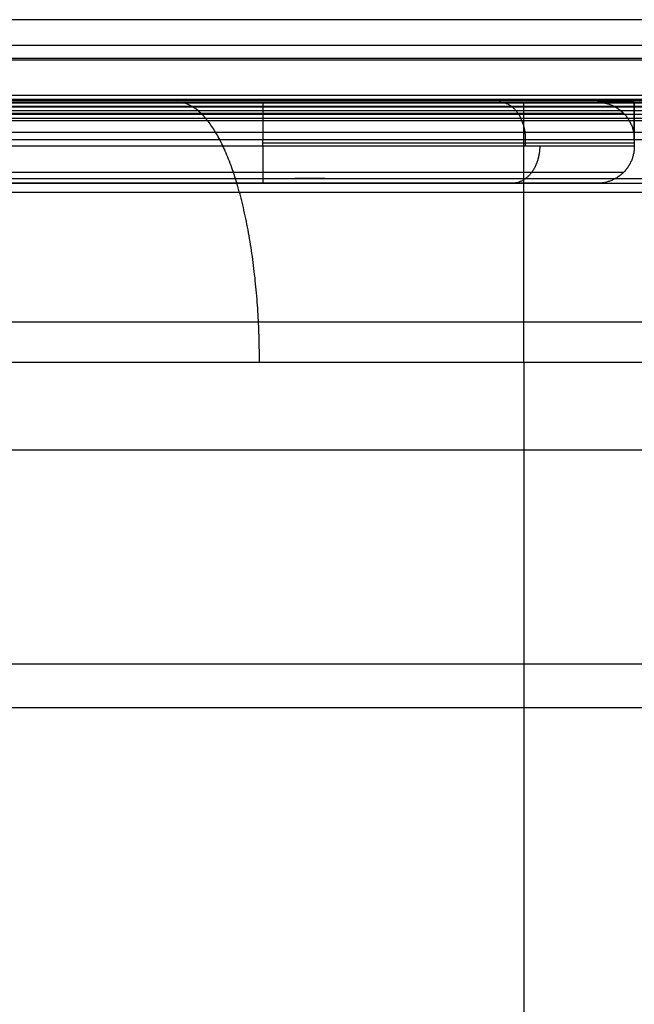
# Model space of a CAD drawing. Header units: millimetres. Extents: x -2235 to -985, y -1831 to -1204.
# Tile 26 of 56: x -2176 to -2143, y -1258 to -1205. Entities that reach past the tile are written whole.
import ezdxf

# ---------------------------------------------------------------- set-up
doc = ezdxf.new("R2010")
doc.units = ezdxf.units.MM
for name, color, linetype, true_color in [('Calque 05', 7, 'Continuous', 0xb87b24), ('Calque 06', 7, 'Continuous', 0xffe4b0), ('Calque 07', 7, 'Continuous', 0xfafafa), ('Calque 08', 7, 'Continuous', 0x985001)]:
    doc.layers.add(name, color=color, linetype=linetype, true_color=true_color)

msp = doc.modelspace()

# ---------------------------------------------------------------- linework, layer by layer
at = {"layer": 'Calque 05'}
msp.add_line((-996.716, -1208.695, 1384.482), (-2223.723, -1208.695, 1384.482), dxfattribs=at)
for points in [[(-1002.595, -1206.71, 1397.526), (-1610.219, -1206.71, 1397.526), (-2217.844, -1206.71, 1397.526)], [(-1002.595, -1206.786, 1384.169), (-1610.219, -1206.786, 1384.169), (-2217.844, -1206.786, 1384.169)], [(-1002.595, -1208.94, 1408.002), (-1610.219, -1208.94, 1408.002), (-2217.844, -1208.94, 1408.002)], [(-1002.595, -1220.898, 1416.345), (-1610.219, -1220.898, 1416.345), (-2217.844, -1220.898, 1416.345)], [(-1002.595, -1239.302, 1419.151), (-1610.219, -1239.302, 1419.151), (-2217.844, -1239.302, 1419.151)]]:
    msp.add_open_spline(points, degree=2, dxfattribs=at)
at = {"layer": 'Calque 06'}
for p, q in [((-2143.183, -1211.06, 887.375), (-2143.183, -1209.06, 887.375)), ((-2163.182, -1211.423, 906.934), (-2163.182, -1211.06, 906.934)), ((-2143.183, -1211.06, 887.375), (-2143.183, -1211.423, 887.375)), ((-2209.365, -1213.423, 887.375), (-2145.183, -1213.423, 887.375)), ((-2148.216, -1213.423, 897.154), (-2209.365, -1213.423, 897.154)), ((-2176.274, -1213.423, 904.978), (-2176.274, -1213.423, 887.375))]:
    msp.add_line(p, q, dxfattribs=at)
for points, knots in [([(-2220.656, -1209.06, 565.125), (-2220.653, -1209.06, 565.179), (-2220.651, -1209.06, 565.234), (-2220.648, -1209.06, 565.288), (-2216.447, -1209.06, 652.367), (-2212.246, -1209.06, 739.446), (-2208.045, -1209.06, 826.526), (-2207.646, -1209.06, 834.922), (-2203.01, -1209.06, 851.566), (-2187.354, -1209.06, 869.607), (-2168.192, -1209.06, 879.467), (-2155.459, -1209.06, 881.498), (-2149.124, -1209.06, 881.494), (-1969.31, -1209.061, 881.497), (-1789.496, -1209.06, 881.5), (-1609.683, -1209.06, 881.503)], [-0.166806, -0.166806, -0.166806, -0.166806, 0.000114, 0.000114, 0.000114, 267.419053, 267.419053, 267.419053, 293.208052, 319.072188, 338.295137, 357.29331, 357.29331, 357.29331, 896.735444, 896.735444, 896.735444, 896.735444]), ([(-2220.679, -1209.06, 899.699), (-2214.371, -1209.06, 899.674), (-2190.392, -1209.06, 899.578), (-2167.097, -1209.06, 899.499), (-2150.075, -1209.06, 899.447)], [-4216.479157, -4216.479157, -4216.479157, -4216.479157, -4198.829487, -4148.263687, -4148.263687, -4148.263687, -4148.263687]), ([(-2163.182, -1209.06, 904.978), (-2158.465, -1209.06, 905.01), (-2149.094, -1209.06, 901.152), (-2145.15, -1209.06, 891.988), (-2145.183, -1209.06, 887.375)], [-0.000036, -0.000036, -0.000036, -0.000036, 14.13674, 28.273528, 28.273528, 28.273528, 28.273528]), ([(-2163.182, -1211.06, 906.934), (-2157.941, -1211.06, 906.969), (-2147.529, -1211.06, 902.683), (-2143.147, -1211.06, 892.501), (-2143.183, -1211.06, 887.375)], [-0.000036, -0.000036, -0.000036, -0.000036, 14.13674, 28.273528, 28.273528, 28.273528, 28.273528]), ([(-2206.659, -1223.042, 565.125), (-2202.464, -1223.044, 652.044), (-2198.27, -1223.045, 738.962), (-2194.075, -1223.047, 825.881), (-2193.77, -1223.047, 832.286), (-2190.234, -1223.047, 844.984), (-2178.29, -1223.047, 858.747), (-2163.671, -1223.048, 866.269), (-2153.957, -1223.048, 867.818), (-2149.125, -1223.048, 867.815), (-1969.311, -1223.051, 867.815), (-1789.497, -1223.053, 867.815), (-1609.683, -1223.056, 867.815)], [0.492796, 0.492796, 0.492796, 0.492796, 267.419053, 267.419053, 267.419053, 293.208052, 319.072188, 338.295137, 357.29331, 357.29331, 357.29331, 896.735607, 896.735607, 896.735607, 896.735607]), ([(-2206.659, -1223.099, 565.125), (-2202.464, -1227.294, 652.044), (-2198.27, -1231.489, 738.962), (-2194.075, -1235.684, 825.881), (-2194.029, -1235.743, 826.824), (-2193.911, -1235.899, 828.28), (-2193.615, -1236.287, 830.51), (-2193.106, -1236.954, 833.349), (-2192.11, -1238.259, 837.09), (-2190.773, -1240.013, 840.583), (-2189.532, -1241.64, 843.216), (-2188.514, -1242.975, 845.124), (-2187.405, -1244.428, 846.974), (-2185.834, -1246.488, 849.328), (-2183.733, -1249.244, 852.03), (-2181.443, -1252.246, 854.479), (-2179.415, -1254.905, 856.378), (-2177.064, -1257.987, 858.368), (-2173.878, -1262.164, 860.654), (-2169.929, -1267.341, 862.912), (-2165.903, -1272.62, 864.715), (-2161.795, -1278.006, 866.105), (-2157.592, -1283.516, 867.098), (-2153.35, -1289.079, 867.687), (-2150.521, -1292.788, 867.815), (-2149.125, -1294.618, 867.815)], [0.493229, 0.493229, 0.493229, 0.493229, 267.715977, 267.715977, 267.715977, 271.517368, 273.60172, 276.830721, 283.274711, 289.595177, 292.693042, 295.910038, 299.130077, 302.352206, 308.790749, 315.073599, 318.436248, 322.414112, 330.397695, 338.383154, 346.160587, 353.921909, 361.892058, 369.863932, 377.628035, 377.628035, 377.628035, 377.628035]), ([(-2220.644, -1237.084, 565.125), (-2216.449, -1241.278, 652.044), (-2212.254, -1245.473, 738.962), (-2208.059, -1249.668, 825.881), (-2208, -1249.714, 826.824), (-2207.844, -1249.832, 828.28), (-2207.456, -1250.128, 830.51), (-2206.789, -1250.637, 833.349), (-2205.484, -1251.633, 837.09), (-2203.73, -1252.97, 840.583), (-2202.103, -1254.211, 843.216), (-2200.768, -1255.229, 845.124), (-2199.315, -1256.338, 846.974), (-2197.255, -1257.909, 849.328), (-2194.499, -1260.01, 852.03), (-2191.497, -1262.3, 854.479), (-2188.838, -1264.328, 856.378), (-2185.756, -1266.679, 858.368), (-2181.579, -1269.865, 860.654), (-2176.402, -1273.814, 862.912), (-2171.123, -1277.84, 864.715), (-2165.737, -1281.948, 866.105), (-2160.227, -1286.15, 867.098), (-2154.664, -1290.393, 867.687), (-2150.955, -1293.222, 867.815), (-2149.125, -1294.618, 867.815)], [0.493229, 0.493229, 0.493229, 0.493229, 267.715977, 267.715977, 267.715977, 271.517368, 273.60172, 276.830721, 283.274711, 289.595177, 292.693042, 295.910038, 299.130077, 302.352206, 308.790749, 315.073599, 318.436248, 322.414112, 330.397695, 338.383154, 346.160587, 353.921909, 361.892058, 369.863932, 377.628035, 377.628035, 377.628035, 377.628035])]:
    msp.add_open_spline(points, degree=3, knots=knots, dxfattribs=at)
for points, degree in [([(-2220.68, -1209.06, 904.978), (-2191.931, -1209.06, 904.978), (-2163.182, -1209.06, 904.978)], 2), ([(-2143.183, -1209.06, 887.375), (-2143.849, -1209.06, 887.375), (-2144.515, -1209.06, 887.375), (-2145.183, -1209.06, 887.375)], 3), ([(-2143.183, -1209.06, 887.375), (-2143.183, -1209.06, 886.397), (-2143.183, -1209.06, 885.419)], 2), ([(-2143.183, -1209.328, 886.397), (-2143.183, -1209.194, 886.397), (-2143.183, -1209.06, 886.397)], 2), ([(-2143.183, -1210.06, 887.113), (-2143.183, -1210.06, 887.244), (-2143.183, -1210.06, 887.375)], 2), ([(-2220.68, -1211.06, 906.934), (-2191.931, -1211.06, 906.934), (-2163.182, -1211.06, 906.934)], 2), ([(-2149.04, -1211.423, 901.205), (-2149.04, -1211.242, 901.205), (-2149.04, -1211.06, 901.205)], 2), ([(-2143.183, -1211.06, 887.375), (-1876.433, -1211.06, 887.375), (-1609.683, -1211.06, 887.375)], 2), ([(-2163.182, -1211.423, 906.934), (-2186.274, -1211.423, 906.934), (-2209.365, -1211.423, 906.934)], 2), ([(-2163.182, -1212.837, 906.361), (-2186.274, -1212.837, 906.361), (-2209.365, -1212.837, 906.361)], 2), ([(-2163.182, -1213.423, 904.978), (-2186.274, -1213.423, 904.978), (-2209.365, -1213.423, 904.978)], 2), ([(-2145.183, -1213.423, 887.375), (-2144.183, -1213.423, 887.375), (-2143.183, -1213.423, 887.375)], 2), ([(-2143.183, -1213.423, 887.375), (-1876.433, -1213.423, 887.375), (-1609.683, -1213.423, 887.375)], 2), ([(-2149.125, -1223.048, 867.815), (-2149.125, -1287.444, 867.815), (-2149.125, -1351.839, 867.815)], 2)]:
    msp.add_open_spline(points, degree=degree, dxfattribs=at)
for points, weights in [([(-2163.368, -1223.048, 865.552), (-2163.368, -1209.06, 865.552), (-2167.796, -1209.06, 878.528)], [1, 0.70710772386, 1]), ([(-2163.182, -1209.06, 904.978), (-2163.182, -1209.06, 906.934), (-2163.182, -1211.06, 906.934)], [1, 0.707098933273, 1]), ([(-2149.036, -1211.06, 901.209), (-2149.036, -1209.06, 901.209), (-2150.451, -1209.06, 899.826)], [1, 0.707102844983, 1]), ([(-2149.125, -1223.048, 867.815), (-2149.125, -1209.061, 867.815), (-2149.125, -1209.06, 881.494)], [1, 0.707108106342, 1]), ([(-2145.183, -1209.06, 887.375), (-2143.183, -1209.06, 887.375), (-2143.183, -1211.06, 887.375)], [1, 0.707107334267, 1]), ([(-2143.183, -1209.06, 885.419), (-2143.183, -1209.06, 887.375), (-2143.183, -1211.06, 887.375)], [1, 0.707104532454, 1]), ([(-2220.68, -1209.646, 906.361), (-2191.931, -1209.646, 906.361), (-2163.182, -1209.646, 906.361)], [0.853549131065, 0.853549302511, 0.853549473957]), ([(-2163.183, -1211.242, 906.934), (-2143.183, -1211.242, 906.934), (-2143.183, -1211.242, 887.375)], [1, 0.707106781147, 1]), ([(-2163.182, -1211.423, 906.934), (-2163.182, -1213.423, 906.934), (-2163.182, -1213.423, 904.978)], [1, 0.707106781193, 1]), ([(-2143.183, -1211.423, 887.375), (-2143.183, -1211.423, 906.934), (-2163.182, -1211.423, 906.934)], [1, 0.707107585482, 1]), ([(-2148.277, -1211.423, 900.416), (-2148.277, -1213.423, 900.416), (-2149.767, -1213.423, 899.112)], [1, 0.707106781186, 1]), ([(-2143.183, -1211.423, 887.375), (-2143.183, -1213.423, 887.375), (-2145.183, -1213.423, 887.375)], [1, 0.707106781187, 0.999999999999]), ([(-2145.183, -1213.423, 887.375), (-2145.183, -1213.423, 904.978), (-2163.182, -1213.423, 904.978)], [1, 0.707107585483, 1])]:
    msp.add_rational_spline(points, weights, degree=2, dxfattribs=at)
for points, weights, degree, knots in [([(-2163.182, -1209.646, 906.361), (-2158.094, -1209.646, 906.395), (-2147.988, -1209.646, 902.235), (-2143.733, -1209.646, 892.351), (-2143.768, -1209.646, 887.375)], [0.853549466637, 0.853549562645, 0.853551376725, 0.853553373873, 0.853553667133], 3, [-0.000036, -0.000036, -0.000036, -0.000036, 14.13674, 28.273528, 28.273528, 28.273528, 28.273528]), ([(-2143.768, -1212.837, 887.375), (-2143.768, -1212.837, 894.628), (-2148.714, -1212.837, 900.034), (-2154.502, -1212.837, 906.361), (-2163.182, -1212.837, 906.361)], [0.836227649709, 0.789214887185, 0.853553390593, 0.779204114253, 0.853553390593], 2, [0.037941, 0.037941, 0.037941, 13.136706, 13.136706, 28.273579, 28.273579, 28.273579]), ([(-2210.759, -1213.155, 565.125), (-2206.562, -1213.156, 652.106), (-2202.364, -1213.156, 739.088), (-2198.167, -1213.157, 826.07), (-2197.835, -1213.157, 833.058), (-2193.976, -1213.157, 846.912), (-2180.945, -1213.157, 861.928), (-2164.996, -1213.157, 870.135), (-2154.397, -1213.157, 871.825), (-2149.125, -1213.157, 871.822), (-1969.311, -1213.158, 871.823), (-1789.497, -1213.159, 871.823), (-1609.683, -1213.16, 871.824)], [0.853553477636, 0.853553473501, 0.853553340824, 0.853553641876, 0.853553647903, 0.853553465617, 0.853553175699, 0.85355393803, 0.85355408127, 0.853554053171, 0.853554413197, 0.853554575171, 0.853554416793], 3, [0.299307, 0.299307, 0.299307, 0.299307, 267.419053, 267.419053, 267.419053, 293.208052, 319.072188, 338.295137, 357.29331, 357.29331, 357.29331, 896.735623, 896.735623, 896.735623, 896.735623]), ([(-2210.753, -1232.99, 565.125), (-2206.563, -1237.18, 651.955), (-2202.372, -1241.371, 738.785), (-2198.182, -1245.561, 825.615), (-2198.142, -1245.601, 826.438), (-2198.039, -1245.704, 827.709), (-2197.778, -1245.965, 829.676), (-2197.327, -1246.416, 832.197), (-2196.429, -1247.314, 835.589), (-2195.173, -1248.57, 838.882), (-2193.972, -1249.771, 841.431), (-2192.973, -1250.77, 843.305), (-2191.867, -1251.876, 845.152), (-2190.278, -1253.465, 847.534), (-2188.109, -1255.634, 850.33), (-2185.676, -1258.067, 852.936), (-2183.488, -1260.255, 854.985), (-2180.939, -1262.804, 857.145), (-2177.43, -1266.313, 859.668), (-2173.003, -1270.74, 862.204), (-2168.437, -1275.306, 864.252), (-2163.742, -1280.001, 865.843), (-2158.908, -1284.835, 866.986), (-2154.01, -1289.733, 867.666), (-2150.738, -1293.005, 867.815), (-2149.125, -1294.618, 867.815)], [0.853946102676, 0.853946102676, 0.853946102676, 0.853946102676, 0.854302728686, 0.855230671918, 0.857518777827, 0.861407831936, 0.8688031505, 0.878145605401, 0.886323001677, 0.89276875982, 0.899481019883, 0.908562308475, 0.919844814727, 0.93087771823, 0.939818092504, 0.949469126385, 0.961030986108, 0.972915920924, 0.982682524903, 0.990367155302, 0.995938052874, 0.999268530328, 1.00000002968, 1], 3, [0.766199, 0.766199, 0.766199, 0.766199, 267.715977, 267.715977, 267.715977, 271.517368, 273.60172, 276.830721, 283.274711, 289.595177, 292.693042, 295.910038, 299.130077, 302.352206, 308.790749, 315.073599, 318.436248, 322.414112, 330.397695, 338.383154, 346.160587, 353.921909, 361.892058, 369.863932, 377.628035, 377.628035, 377.628035, 377.628035])]:
    msp.add_rational_spline(points, weights, degree=degree, knots=knots, dxfattribs=at)
at = {"layer": 'Calque 07'}
for p, q in [((-996.519, -1208.988, 1372.145), (-2222.844, -1208.988, 1372.145)), ((-996.519, -1209.101, 1336.307), (-2222.844, -1209.101, 1336.307)), ((-996.52, -1209.32, 1262.82), (-2222.845, -1209.32, 1262.82)), ((-996.52, -1209.526, 1190.144), (-2222.845, -1209.526, 1190.144)), ((-996.52, -1209.726, 1117.332), (-2222.845, -1209.726, 1117.332)), ((-996.52, -1209.926, 1044.185), (-2222.845, -1209.926, 1044.185))]:
    msp.add_line(p, q, dxfattribs=at)
for points in [[(-996.519, -1208.92, 1389.134), (-1609.682, -1208.92, 1389.134), (-2222.845, -1208.92, 1389.134)], [(-996.52, -1210.063, 993.659), (-1609.683, -1210.063, 993.659), (-2222.845, -1210.063, 993.659)], [(-996.52, -1210.063, 880.116), (-1609.683, -1210.063, 880.116), (-2222.845, -1210.063, 880.116)], [(-996.52, -1210.063, 936.888), (-1609.683, -1210.063, 936.888), (-2222.845, -1210.063, 936.888)], [(-991.515, -1213.918, 1389.48), (-1609.682, -1213.918, 1389.48), (-2227.849, -1213.919, 1389.48)], [(-991.515, -1227.78, 1389.862), (-1609.682, -1227.78, 1389.862), (-2227.849, -1227.78, 1389.862)], [(-991.515, -1241.647, 1390.006), (-1609.682, -1241.647, 1390.006), (-2227.849, -1241.647, 1390.006)]]:
    msp.add_open_spline(points, degree=2, dxfattribs=at)
at = {"layer": 'Calque 08'}
for points in [[(-996.226, -1204.617, 1390.934), (-1404.642, -1204.617, 1390.934), (-1813.058, -1204.617, 1390.934), (-2221.475, -1204.617, 1390.934)], [(-995.923, -1206.009, 1386.534), (-1404.339, -1206.009, 1386.534), (-1812.755, -1206.009, 1386.534), (-2221.171, -1206.009, 1386.534)], [(-996.294, -1209.296, 1392.244), (-1404.71, -1209.296, 1392.244), (-1813.126, -1209.296, 1392.244), (-2221.542, -1209.296, 1392.244)], [(-995.991, -1210.688, 1387.844), (-1404.407, -1210.688, 1387.844), (-1812.823, -1210.688, 1387.844), (-2221.239, -1210.688, 1387.844)]]:
    msp.add_open_spline(points, degree=3, dxfattribs=at)

doc.saveas('drawing.dxf')
